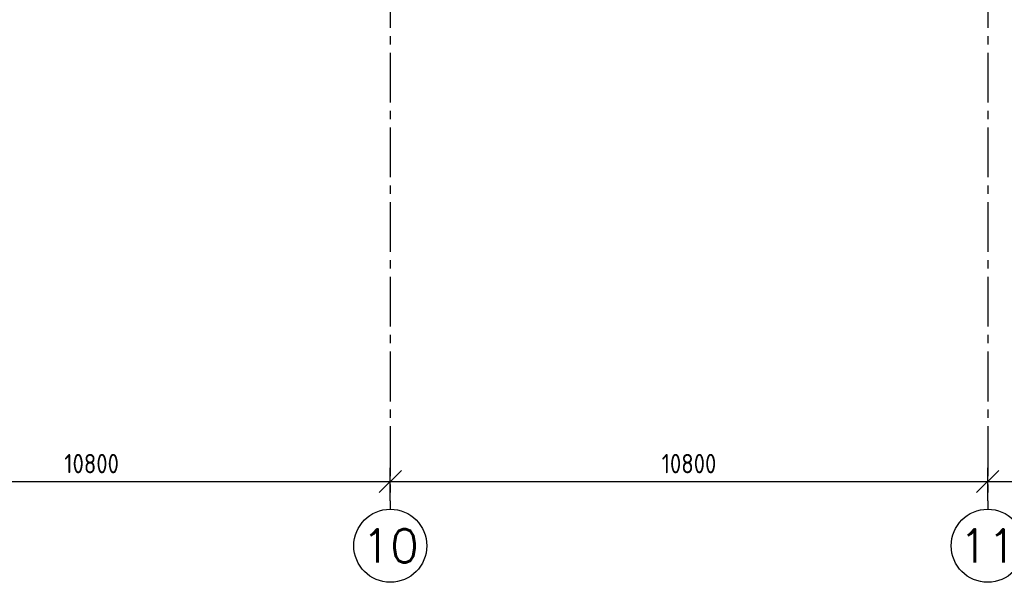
# Model space of a CAD drawing. Extents: x 2980 to 201049, y 2980 to 157420.
# Tile 52 of 78: x 129000 to 146800, y 2980 to 13146. Entities that reach past the tile are written whole.
import ezdxf
from ezdxf.enums import TextEntityAlignment as Align

# ---------------------------------------------------------------- set-up
doc = ezdxf.new("R2010")
doc.units = 0
doc.header["$LTSCALE"] = 1200
doc.header["$PDMODE"] = 1
doc.header["$PDSIZE"] = 200
doc.linetypes.add('CENTER2', pattern=[1.125, 0.75, -0.125, 0.125, -0.125])
doc.layers.get('0').update_dxf_attribs({"linetype": 'CONTINUOUS'})
doc.layers.get('DEFPOINTS').update_dxf_attribs({"linetype": 'CONTINUOUS'})
doc.layers.add('STRAMIENLIJNEN', color=9, linetype='CENTER2')
doc.styles.add('5MM', font='romans', dxfattribs={"height": 1000})
doc.styles.add('ISO200', font='archs.shx')
doc.dimstyles.new('DIM_200', dxfattribs={"dimscale": 200, "dimtxt": 1.75, "dimasz": 2, "dimexe": 1.25, "dimexo": 0.75, "dimgap": 0.75, "dimtad": 1, "dimdec": 4, "dimrnd": 0.1, "dimtxsty": 'ISO200', "dimblk1": 'OBLIQUE', "dimblk2": 'OBLIQUE', "dimsah": 1, "dimcen": 1, "dimclrd": 256, "dimclre": 256, "dimclrt": 256, "dimazin": 3, "dimtfac": 0.057143, "dimtdec": 4, "dimtmove": 0, "dimatfit": 3, "dimtolj": 1})

# ---------------------------------------------------------------- blocks, each defined once
blk = doc.blocks.new('_OBLIQUE')
at = {"color": 0, "linetype": 'BYBLOCK'}
blk.add_line((-0.5, -0.5), (0.5, 0.5), dxfattribs=at)
blk = doc.blocks.new('*D23')
at = {"linetype": 'BYBLOCK'}
for p, q in [((146500, 4450), (146500, 5050)), ((157300, 4450), (157300, 5050)), ((146500, 4800), (157300, 4800))]:
    blk.add_line(p, q, dxfattribs=at)
at = {"layer": 'DEFPOINTS', "color": 0, "linetype": 'BYBLOCK'}
for p in [(157300, 4800), (146500, 4300), (157300, 4300)]:
    blk.add_point(p, dxfattribs=at)
at = {"linetype": 'BYBLOCK', "xscale": 400, "yscale": 400, "zscale": 400, "rotation": 180}
blk.add_blockref('_OBLIQUE', (146500, 4800), dxfattribs=at)
at = {"linetype": 'BYBLOCK', "xscale": 400, "yscale": 400, "zscale": 400}
blk.add_blockref('_OBLIQUE', (157300, 4800), dxfattribs=at)
at = {"linetype": 'BYBLOCK', "insert": (151900, 5125), "char_height": 350, "attachment_point": 5, "style": 'ISO200'}
blk.add_mtext('\\A1;10800', dxfattribs=at)
blk = doc.blocks.new('*D22')
at = {"linetype": 'BYBLOCK'}
for p, q in [((135700, 4450), (135700, 5050)), ((146500, 4450), (146500, 5050)), ((135700, 4800), (146500, 4800))]:
    blk.add_line(p, q, dxfattribs=at)
at = {"layer": 'DEFPOINTS', "color": 0, "linetype": 'BYBLOCK'}
for p in [(146500, 4800), (135700, 4300), (146500, 4300)]:
    blk.add_point(p, dxfattribs=at)
at = {"linetype": 'BYBLOCK', "xscale": 400, "yscale": 400, "zscale": 400, "rotation": 180}
blk.add_blockref('_OBLIQUE', (135700, 4800), dxfattribs=at)
at = {"linetype": 'BYBLOCK', "xscale": 400, "yscale": 400, "zscale": 400}
blk.add_blockref('_OBLIQUE', (146500, 4800), dxfattribs=at)
at = {"linetype": 'BYBLOCK', "insert": (141100, 5125), "char_height": 350, "attachment_point": 5, "style": 'ISO200'}
blk.add_mtext('\\A1;10800', dxfattribs=at)
blk = doc.blocks.new('*D21')
at = {"linetype": 'BYBLOCK'}
for p, q in [((124900, 4450), (124900, 5050)), ((135700, 4450), (135700, 5050)), ((124900, 4800), (135700, 4800))]:
    blk.add_line(p, q, dxfattribs=at)
at = {"layer": 'DEFPOINTS', "color": 0, "linetype": 'BYBLOCK'}
for p in [(135700, 4800), (124900, 4300), (135700, 4300)]:
    blk.add_point(p, dxfattribs=at)
at = {"linetype": 'BYBLOCK', "xscale": 400, "yscale": 400, "zscale": 400, "rotation": 180}
blk.add_blockref('_OBLIQUE', (124900, 4800), dxfattribs=at)
at = {"linetype": 'BYBLOCK', "xscale": 400, "yscale": 400, "zscale": 400}
blk.add_blockref('_OBLIQUE', (135700, 4800), dxfattribs=at)
at = {"linetype": 'BYBLOCK', "insert": (130300, 5125), "char_height": 350, "attachment_point": 5, "style": 'ISO200'}
blk.add_mtext('\\A1;10800', dxfattribs=at)

msp = doc.modelspace()

# ---------------------------------------------------------------- linework, layer by layer
at = {"layer": 'STRAMIENLIJNEN'}
for p, q in [((135700, 46300), (135700, 4300)), ((146500, 46300), (146500, 4300))]:
    msp.add_line(p, q, dxfattribs=at)
at = {"layer": 'STRAMIENLIJNEN', "color": 2, "linetype": 'CONTINUOUS'}
for centre in [(135700, 3640), (146500, 3640)]:
    msp.add_circle(centre, 660, dxfattribs=at)

# ---------------------------------------------------------------- texts
at = {"layer": 'STRAMIENLIJNEN', "color": 1, "linetype": 'CONTINUOUS', "style": '5MM'}
for s, p in [('10', (135700, 3640)), ('11', (146500, 3640))]:
    msp.add_text(s, height=600, dxfattribs=at).set_placement(p, align=Align.MIDDLE)

# ---------------------------------------------------------------- dimensions: what is measured, and where the dimension line sits
at = {"layer": 'STRAMIENLIJNEN', "linetype": 'CONTINUOUS'}
for base, p1, p2, picture, middle in [((135700, 4800), (124900, 4300), (135700, 4300), '*D21', (130300, 5125)), ((146500, 4800), (135700, 4300), (146500, 4300), '*D22', (141100, 5125)), ((157300, 4800), (146500, 4300), (157300, 4300), '*D23', (151900, 5125))]:
    dim = msp.add_linear_dim(base=base, p1=p1, p2=p2, dimstyle='DIM_200', dxfattribs=at)
    dim.commit()
    dim.dimension.update_dxf_attribs({"geometry": picture, "text_midpoint": middle})

doc.saveas('drawing.dxf')
